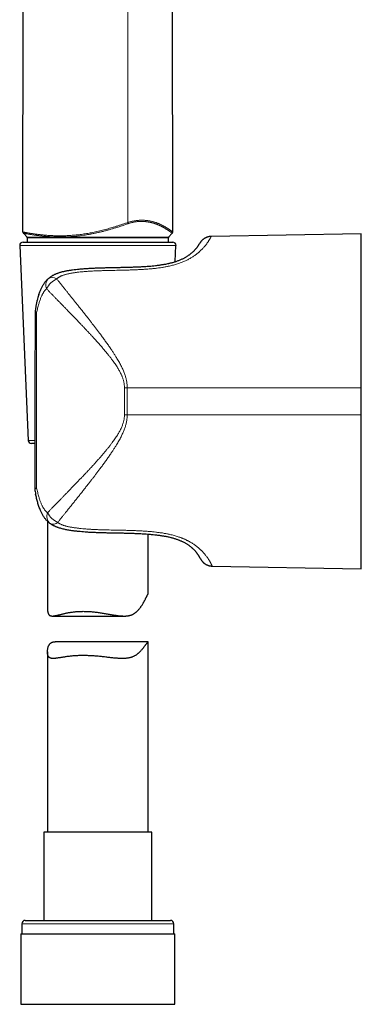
# Model space of a CAD drawing. Header units: millimetres. Extents: x 8 to 825, y 12 to 755.
# Tile 15 of 62: x 195 to 246, y 462 to 609. Entities that reach past the tile are written whole.
import ezdxf

# ---------------------------------------------------------------- set-up
doc = ezdxf.new("R2010")
doc.units = ezdxf.units.MM

msp = doc.modelspace()

# ---------------------------------------------------------------- linework, layer by layer
at = {"color": 252, "linetype": 'Continuous', "lineweight": 0}
for p, q in [((211.02, 578.59), (211.02, 711.72)), ((218.19, 575.15), (194.94, 575.15)), ((197.46, 565.18), (197.46, 539.04)), ((210.52, 553.97), (210.94, 553.97)), ((210.52, 549.96), (210.52, 553.97)), ((210.94, 553.97), (245.77, 553.97)), ((210.94, 553.97), (210.94, 549.96)), ((210.94, 549.96), (210.52, 549.96)), ((210.94, 549.96), (245.77, 549.96)), ((196.2, 546.15), (197.18, 546.15)), ((217.87, 474.17), (195.27, 474.17))]:
    msp.add_line(p, q, dxfattribs=at)
at = {"color": 7, "linetype": 'Continuous', "lineweight": 30}
for p, q in [((217.72, 577.18), (217.48, 711.72)), ((195.41, 577.18), (195.48, 618.49)), ((195.48, 577), (196.07, 576.42)), ((196.07, 576.42), (217.07, 576.42)), ((196.07, 576.32), (196.07, 576.42)), ((196.07, 576.32), (196.07, 575.67)), ((217.07, 576.32), (196.07, 576.32)), ((217.07, 576.42), (217.65, 577)), ((217.07, 576.42), (217.07, 576.32)), ((217.07, 575.67), (217.07, 576.32)), ((245.77, 576.9), (223.43, 576.51)), ((245.77, 553.97), (245.77, 576.9)), ((194.94, 575.15), (196.2, 546.15)), ((195.44, 575.67), (203.35, 575.67)), ((203.35, 575.67), (217.7, 575.67)), ((218.09, 572.76), (218.19, 575.15)), ((197.23, 565.35), (197.23, 565.28)), ((245.77, 549.96), (245.77, 553.97)), ((245.77, 527.04), (245.77, 549.96)), ((197.18, 545.67), (196.7, 545.67)), ((197.17, 538.88), (197.17, 538.87)), ((197.17, 538.88), (197.17, 538.87)), ((199.07, 534.1), (199.07, 521.16)), ((214.07, 523.42), (214.07, 532.14)), ((221.83, 528.53), (221.84, 528.53)), ((223.59, 527.42), (245.77, 527.04)), ((199.77, 519.99), (210.47, 519.99)), ((214.06, 516.16), (200.23, 516.16)), ((214.07, 487.79), (214.07, 516.15)), ((199.07, 514.65), (199.07, 487.79)), ((198.52, 487.79), (198.52, 474.67)), ((214.62, 487.79), (198.52, 487.79)), ((214.62, 474.67), (214.62, 487.79)), ((195.27, 474.17), (195.27, 472.67)), ((195.77, 474.67), (217.37, 474.67)), ((217.87, 472.67), (217.87, 474.17)), ((195.09, 472.67), (195.09, 462.17)), ((195.09, 472.67), (218.04, 472.67)), ((218.04, 462.17), (218.04, 472.67)), ((195.09, 462.17), (218.04, 462.17))]:
    msp.add_line(p, q, dxfattribs=at)
for centre, start, end in [((195.44, 575.17), 90, 182.4813), ((217.7, 575.17), 357.5187, 90), ((196.7, 546.17), 182.4813, 270), ((195.77, 474.17), 90, 180), ((217.37, 474.17), 0, 90)]:
    msp.add_arc(centre, 0.5, start, end, dxfattribs=at)
at = {"color": 252, "linetype": 'Continuous', "lineweight": 0}
for centre, radius, start, end in [((199.8, 569.18), 1.2, 56.6463, 124.5542), ((200.13, 569.3), 1.33, 139.4537, 205.9472), ((201.61, 567.45), 2.96, 112.8626, 154.7051), ((200.42, 534.84), 1.44, 157.5614, 227.1751), ((201.79, 536.7), 3.01, 205.8769, 246.63), ((199.91, 534.73), 1.06, 243.9497, 311.302)]:
    msp.add_arc(centre, radius, start, end, dxfattribs=at)
at = {"color": 7, "linetype": 'Continuous', "lineweight": 30}
for centre, start_param, end_param in [((199.17, 531.46), 1.320756, 1.516503), ((199.17, 531.56), 1.467359, 1.517207)]:
    msp.add_ellipse(centre, major_axis=(0, 136.68), ratio=0.014632, start_param=start_param, end_param=end_param, dxfattribs=at)
at = {"color": 252, "linetype": 'Continuous', "lineweight": 0}
for points, knots in [([(195.41, 577.18), (195.41, 577.18), (195.41, 577.18), (195.43, 577.17), (195.46, 577.16), (195.5, 577.15), (195.55, 577.14), (195.62, 577.13), (195.7, 577.12), (195.79, 577.1), (195.89, 577.08), (196.01, 577.06), (196.14, 577.04), (196.28, 577.02), (196.42, 576.99), (196.58, 576.97), (196.75, 576.94), (196.93, 576.92), (197.12, 576.89), (197.32, 576.86), (197.53, 576.83), (197.75, 576.81), (197.97, 576.78), (198.2, 576.75), (198.44, 576.73), (198.69, 576.71), (198.97, 576.68), (199.26, 576.66), (199.56, 576.64), (199.87, 576.63), (200.19, 576.61), (200.51, 576.61), (200.85, 576.6), (201.22, 576.6), (201.59, 576.61), (201.98, 576.63), (202.37, 576.65), (202.76, 576.68), (203.16, 576.71), (203.55, 576.75), (203.93, 576.8), (204.31, 576.85), (204.68, 576.91), (205.06, 576.97), (205.44, 577.04), (205.83, 577.11), (206.23, 577.2), (206.65, 577.29), (207.06, 577.39), (207.48, 577.5), (207.89, 577.61), (208.31, 577.72), (208.74, 577.85), (209.19, 577.98), (209.65, 578.13), (210.11, 578.28), (210.57, 578.43), (210.87, 578.54), (211.02, 578.59)], [0, 0, 0, 0, 0.015845, 0.031621, 0.047347, 0.063041, 0.078722, 0.094407, 0.110119, 0.125875, 0.141709, 0.157594, 0.173441, 0.189218, 0.204947, 0.220647, 0.236334, 0.252028, 0.267742, 0.283495, 0.299302, 0.315099, 0.330822, 0.346483, 0.3621, 0.377684, 0.395471, 0.413249, 0.431036, 0.448847, 0.466697, 0.484606, 0.502537, 0.522551, 0.542495, 0.562391, 0.582257, 0.602112, 0.621975, 0.641869, 0.660147, 0.678457, 0.696781, 0.715057, 0.733282, 0.751469, 0.771279, 0.791072, 0.810862, 0.830662, 0.850483, 0.870338, 0.890241, 0.912185, 0.934143, 0.956087, 0.978034, 1, 1, 1, 1]), ([(211.08, 578.41), (210.92, 578.35), (210.58, 578.24), (210.09, 578.07), (209.6, 577.92), (209.12, 577.77), (208.64, 577.62), (208.16, 577.49), (207.69, 577.36), (207.23, 577.24), (206.78, 577.13), (206.32, 577.03), (205.86, 576.93), (205.38, 576.84), (204.9, 576.76), (204.42, 576.68), (203.95, 576.62), (203.48, 576.56), (203.02, 576.52), (202.57, 576.48), (202.14, 576.46), (201.72, 576.44), (201.3, 576.43), (200.95, 576.43), (200.67, 576.43), (200.47, 576.43), (200.27, 576.44), (200.07, 576.44), (199.87, 576.45), (199.69, 576.46), (199.53, 576.47), (199.39, 576.48), (199.25, 576.49), (199.11, 576.5), (198.98, 576.51), (198.86, 576.52), (198.74, 576.53), (198.62, 576.54), (198.5, 576.55), (198.37, 576.56), (198.25, 576.58), (198.13, 576.59), (198, 576.6), (197.86, 576.62), (197.69, 576.64), (197.51, 576.67), (197.33, 576.69), (197.15, 576.71), (196.97, 576.74), (196.79, 576.77), (196.6, 576.8), (196.42, 576.83), (196.25, 576.86), (196.1, 576.88), (195.97, 576.9), (195.86, 576.92), (195.77, 576.94), (195.69, 576.95), (195.63, 576.97), (195.58, 576.98), (195.54, 576.99), (195.5, 576.99), (195.49, 577), (195.48, 577), (195.48, 577)], [0, 0, 0, 0, 0.024548, 0.048509, 0.071905, 0.094757, 0.11779, 0.14167, 0.163871, 0.185788, 0.207441, 0.229387, 0.251656, 0.275129, 0.298485, 0.32179, 0.345201, 0.368675, 0.392246, 0.414591, 0.43624, 0.458167, 0.480416, 0.503013, 0.51499, 0.525892, 0.537026, 0.548395, 0.560003, 0.571851, 0.579969, 0.588198, 0.59654, 0.604995, 0.613387, 0.620719, 0.628273, 0.636034, 0.644019, 0.652229, 0.660665, 0.66756, 0.676975, 0.687192, 0.698212, 0.71373, 0.727593, 0.741488, 0.755414, 0.773175, 0.791081, 0.809326, 0.828202, 0.846735, 0.864898, 0.882687, 0.897941, 0.912769, 0.927417, 0.942525, 0.958093, 0.974123, 0.990612, 1, 1, 1, 1]), ([(211.02, 578.59), (211.09, 578.61), (211.21, 578.65), (211.4, 578.7), (211.59, 578.75), (211.78, 578.79), (211.96, 578.83), (212.15, 578.86), (212.34, 578.88), (212.52, 578.9), (212.7, 578.92), (212.88, 578.93), (213.06, 578.93), (213.25, 578.93), (213.43, 578.92), (213.6, 578.91), (213.79, 578.89), (213.99, 578.87), (214.19, 578.84), (214.39, 578.8), (214.59, 578.75), (214.79, 578.71), (214.98, 578.65), (215.15, 578.6), (215.32, 578.54), (215.48, 578.48), (215.64, 578.42), (215.8, 578.35), (215.95, 578.28), (216.09, 578.21), (216.23, 578.14), (216.37, 578.06), (216.51, 577.98), (216.66, 577.89), (216.79, 577.81), (216.92, 577.73), (217.03, 577.66), (217.13, 577.59), (217.23, 577.52), (217.31, 577.46), (217.39, 577.4), (217.46, 577.35), (217.52, 577.3), (217.57, 577.26), (217.62, 577.23), (217.66, 577.21), (217.68, 577.19), (217.7, 577.18), (217.72, 577.17), (217.72, 577.17), (217.72, 577.18)], [0, 0, 0, 0, 0.013098, 0.026135, 0.03914, 0.052142, 0.065169, 0.078252, 0.091336, 0.104339, 0.11729, 0.130219, 0.144715, 0.159218, 0.173663, 0.187992, 0.202238, 0.220812, 0.239346, 0.257886, 0.278168, 0.298412, 0.31853, 0.338549, 0.358497, 0.378399, 0.398275, 0.420127, 0.441984, 0.463868, 0.485766, 0.507622, 0.535331, 0.562942, 0.590478, 0.617958, 0.6454, 0.672334, 0.699266, 0.726214, 0.753194, 0.780718, 0.808318, 0.835999, 0.863697, 0.891353, 0.918493, 0.945634, 0.972796, 1, 1, 1, 1]), ([(211.02, 578.59), (211.03, 578.57), (211.04, 578.54), (211.06, 578.49), (211.07, 578.45), (211.08, 578.42), (211.08, 578.41)], [0, 0, 0, 0, 0.256021, 0.5, 0.743979, 1, 1, 1, 1]), ([(217.64, 577), (217.64, 577), (217.64, 576.99), (217.63, 577), (217.61, 577.01), (217.58, 577.03), (217.54, 577.06), (217.49, 577.09), (217.45, 577.13), (217.41, 577.15), (217.39, 577.17), (217.37, 577.18), (217.35, 577.19), (217.33, 577.21), (217.29, 577.24), (217.24, 577.28), (217.16, 577.33), (217.08, 577.39), (217.01, 577.43), (216.95, 577.48), (216.89, 577.52), (216.82, 577.56), (216.74, 577.61), (216.65, 577.67), (216.53, 577.74), (216.44, 577.79), (216.38, 577.83), (216.36, 577.84), (216.34, 577.85), (216.33, 577.86), (216.31, 577.87), (216.29, 577.88), (216.26, 577.89), (216.22, 577.92), (216.16, 577.95), (216.09, 577.98), (216.03, 578.01), (215.98, 578.04), (215.94, 578.06), (215.89, 578.08), (215.84, 578.11), (215.79, 578.13), (215.73, 578.16), (215.66, 578.19), (215.58, 578.22), (215.52, 578.25), (215.46, 578.28), (215.39, 578.31), (215.29, 578.34), (215.18, 578.38), (215.05, 578.43), (214.92, 578.47), (214.81, 578.5), (214.72, 578.53), (214.65, 578.54), (214.58, 578.56), (214.52, 578.58), (214.45, 578.59), (214.38, 578.61), (214.3, 578.62), (214.21, 578.64), (214.09, 578.66), (213.98, 578.68), (213.87, 578.7), (213.76, 578.71), (213.65, 578.72), (213.54, 578.73), (213.42, 578.74), (213.3, 578.75), (213.19, 578.75), (213.07, 578.75), (212.96, 578.75), (212.81, 578.75), (212.63, 578.74), (212.41, 578.72), (212.19, 578.69), (211.98, 578.65), (211.75, 578.61), (211.53, 578.55), (211.31, 578.49), (211.16, 578.44), (211.08, 578.41)], [0, 0, 0, 0, 0.017182, 0.045544, 0.073932, 0.102381, 0.130499, 0.161291, 0.192441, 0.200665, 0.208916, 0.217196, 0.225507, 0.233848, 0.24222, 0.267086, 0.292648, 0.31893, 0.334764, 0.350861, 0.367226, 0.381542, 0.401067, 0.421197, 0.441942, 0.470286, 0.473537, 0.476802, 0.480081, 0.483374, 0.486682, 0.490003, 0.493339, 0.502182, 0.511986, 0.522757, 0.534502, 0.541047, 0.547862, 0.55495, 0.562858, 0.570568, 0.577825, 0.589648, 0.600004, 0.608884, 0.616278, 0.624968, 0.636206, 0.652262, 0.667347, 0.681453, 0.697727, 0.704975, 0.712111, 0.719133, 0.726041, 0.732835, 0.739515, 0.746081, 0.756912, 0.767472, 0.77776, 0.787775, 0.797518, 0.806989, 0.817468, 0.827239, 0.836799, 0.846149, 0.855294, 0.864236, 0.872978, 0.889208, 0.905205, 0.921001, 0.936632, 0.952368, 0.968144, 0.984006, 1, 1, 1, 1]), ([(223.43, 576.51), (223.43, 576.51), (223.43, 576.51), (223.43, 576.5), (223.42, 576.49), (223.42, 576.47), (223.4, 576.45), (223.39, 576.43), (223.38, 576.41), (223.36, 576.37), (223.34, 576.33), (223.31, 576.27), (223.28, 576.22), (223.25, 576.16), (223.21, 576.11), (223.17, 576.04), (223.12, 575.95), (223.06, 575.86), (223.01, 575.77), (222.95, 575.69), (222.89, 575.59), (222.81, 575.49), (222.72, 575.37), (222.62, 575.23), (222.51, 575.09), (222.39, 574.95), (222.26, 574.81), (222.14, 574.67), (222.02, 574.56), (221.91, 574.45), (221.81, 574.35), (221.71, 574.26), (221.62, 574.18), (221.52, 574.1), (221.41, 574), (221.26, 573.89), (221.09, 573.76), (220.91, 573.63), (220.71, 573.5), (220.51, 573.37), (220.29, 573.24), (220.1, 573.13), (219.95, 573.05), (219.79, 572.97), (219.59, 572.88), (219.35, 572.77), (219.09, 572.66), (218.83, 572.56), (218.56, 572.47), (218.28, 572.38), (217.99, 572.29), (217.69, 572.21), (217.38, 572.14), (217.08, 572.07), (216.81, 572.02), (216.57, 571.97), (216.32, 571.93), (216.05, 571.88), (215.74, 571.84), (215.44, 571.8), (215.15, 571.76), (214.9, 571.74), (214.64, 571.71), (214.35, 571.68), (214.02, 571.65), (213.58, 571.62), (213.06, 571.59), (212.45, 571.56), (211.84, 571.53), (211.24, 571.51), (210.63, 571.5), (209.81, 571.48), (209, 571.46), (208.19, 571.45), (207.58, 571.43), (206.97, 571.41), (206.43, 571.39), (205.96, 571.37), (205.55, 571.35), (205.18, 571.33), (204.84, 571.3), (204.53, 571.28), (204.23, 571.25), (203.89, 571.22), (203.57, 571.18), (203.29, 571.14), (203.08, 571.11), (202.86, 571.08), (202.65, 571.04), (202.44, 571), (202.26, 570.97), (202.09, 570.93), (201.95, 570.9), (201.81, 570.86), (201.67, 570.82), (201.53, 570.78), (201.39, 570.73), (201.26, 570.68), (201.13, 570.63), (201.02, 570.58), (200.91, 570.52), (200.81, 570.46), (200.71, 570.4), (200.62, 570.33), (200.53, 570.26), (200.48, 570.21), (200.46, 570.18)], [0, 0, 0, 0, 0.002895, 0.014832, 0.02679, 0.038747, 0.046875, 0.055002, 0.063136, 0.07127, 0.084034, 0.096805, 0.106408, 0.116011, 0.125626, 0.135241, 0.148021, 0.160808, 0.170611, 0.180413, 0.190232, 0.200051, 0.213351, 0.226663, 0.238523, 0.250394, 0.262364, 0.274333, 0.282352, 0.290373, 0.298392, 0.304467, 0.310543, 0.31663, 0.322716, 0.332164, 0.341624, 0.351192, 0.360759, 0.37039, 0.380021, 0.389778, 0.394667, 0.399557, 0.408702, 0.417866, 0.427171, 0.436476, 0.445856, 0.455237, 0.464751, 0.474281, 0.48427, 0.494273, 0.501817, 0.509361, 0.51692, 0.52448, 0.534482, 0.544491, 0.552221, 0.559952, 0.56769, 0.575428, 0.585963, 0.596502, 0.6145, 0.632506, 0.650512, 0.668519, 0.686533, 0.704547, 0.740543, 0.758541, 0.776539, 0.794569, 0.812599, 0.824631, 0.836662, 0.848693, 0.857748, 0.866803, 0.875866, 0.88493, 0.89771, 0.904107, 0.910503, 0.916923, 0.923342, 0.929773, 0.936204, 0.940641, 0.945077, 0.949525, 0.953973, 0.958475, 0.962976, 0.967507, 0.972038, 0.975976, 0.979915, 0.983852, 0.987908, 0.991969, 0.996026, 1, 1, 1, 1]), ([(200.46, 570.18), (200.54, 570.07), (200.72, 569.85), (200.99, 569.52), (201.26, 569.18), (201.53, 568.83), (201.81, 568.48), (202.1, 568.12), (202.39, 567.76), (202.69, 567.39), (202.99, 567.02), (203.3, 566.63), (203.62, 566.22), (203.97, 565.79), (204.31, 565.35), (204.66, 564.91), (204.99, 564.49), (205.3, 564.09), (205.6, 563.71), (205.89, 563.33), (206.18, 562.95), (206.48, 562.57), (206.79, 562.15), (207.13, 561.69), (207.5, 561.19), (207.86, 560.69), (208.22, 560.18), (208.54, 559.71), (208.83, 559.28), (209.08, 558.89), (209.3, 558.53), (209.5, 558.2), (209.68, 557.9), (209.85, 557.59), (210, 557.3), (210.14, 557.02), (210.26, 556.76), (210.38, 556.49), (210.48, 556.22), (210.58, 555.96), (210.66, 555.71), (210.73, 555.48), (210.79, 555.23), (210.84, 554.99), (210.88, 554.74), (210.91, 554.48), (210.93, 554.23), (210.94, 554.06), (210.94, 553.97)], [0, 0, 0, 0, 0.025863, 0.051735, 0.07761, 0.103482, 0.129347, 0.155478, 0.181616, 0.207757, 0.233896, 0.260028, 0.289138, 0.318257, 0.34738, 0.376499, 0.405611, 0.43002, 0.45443, 0.47884, 0.502949, 0.527059, 0.551168, 0.581398, 0.611638, 0.641881, 0.672118, 0.702346, 0.724618, 0.746891, 0.769161, 0.78591, 0.802658, 0.819336, 0.836014, 0.849744, 0.863484, 0.877224, 0.890958, 0.904683, 0.916426, 0.928177, 0.939926, 0.951666, 0.963743, 0.975835, 0.987925, 1, 1, 1, 1]), ([(198.93, 568.72), (198.91, 568.7), (198.86, 568.66), (198.8, 568.59), (198.74, 568.53), (198.66, 568.44), (198.58, 568.33), (198.5, 568.21), (198.42, 568.07), (198.34, 567.93), (198.26, 567.78), (198.18, 567.61), (198.1, 567.41), (198.01, 567.18), (197.93, 566.94), (197.85, 566.7), (197.77, 566.44), (197.69, 566.15), (197.61, 565.83), (197.53, 565.51), (197.49, 565.29), (197.46, 565.18)], [0, 0, 0, 0, 0.02729, 0.05458, 0.082042, 0.109504, 0.152842, 0.196214, 0.239565, 0.283736, 0.327928, 0.372106, 0.434157, 0.496262, 0.558409, 0.620558, 0.682646, 0.761962, 0.841309, 0.920667, 1, 1, 1, 1]), ([(210.52, 553.97), (210.52, 554.04), (210.52, 554.17), (210.5, 554.38), (210.48, 554.58), (210.44, 554.79), (210.39, 554.99), (210.34, 555.19), (210.27, 555.4), (210.2, 555.59), (210.12, 555.8), (210.02, 556.02), (209.9, 556.26), (209.78, 556.5), (209.64, 556.73), (209.5, 556.98), (209.33, 557.24), (209.14, 557.52), (208.95, 557.79), (208.73, 558.09), (208.48, 558.43), (208.19, 558.8), (207.88, 559.19), (207.52, 559.61), (207.14, 560.06), (206.75, 560.5), (206.36, 560.94), (205.99, 561.35), (205.64, 561.73), (205.32, 562.08), (204.99, 562.43), (204.67, 562.78), (204.35, 563.12), (204, 563.48), (203.63, 563.87), (203.23, 564.29), (202.84, 564.7), (202.44, 565.1), (202.08, 565.48), (201.73, 565.84), (201.4, 566.17), (201.08, 566.51), (200.76, 566.83), (200.44, 567.16), (200.13, 567.48), (199.82, 567.8), (199.52, 568.11), (199.22, 568.42), (199.03, 568.62), (198.93, 568.72)], [0, 0, 0, 0, 0.009848, 0.019709, 0.029571, 0.03942, 0.049653, 0.059896, 0.070142, 0.080379, 0.089579, 0.102564, 0.11556, 0.128562, 0.141566, 0.154558, 0.171015, 0.187473, 0.203397, 0.21932, 0.242262, 0.265207, 0.28815, 0.317571, 0.347001, 0.376436, 0.40587, 0.435293, 0.459967, 0.484642, 0.509316, 0.533671, 0.558027, 0.582382, 0.612947, 0.643521, 0.674098, 0.704671, 0.735235, 0.761576, 0.787925, 0.814275, 0.840623, 0.866963, 0.893565, 0.920176, 0.946789, 0.973399, 1, 1, 1, 1]), ([(199.09, 535.38), (199.18, 535.48), (199.37, 535.67), (199.65, 535.96), (199.93, 536.25), (200.22, 536.55), (200.52, 536.85), (200.82, 537.16), (201.12, 537.47), (201.43, 537.79), (201.74, 538.11), (202.08, 538.45), (202.43, 538.82), (202.81, 539.21), (203.19, 539.6), (203.57, 540), (203.93, 540.38), (204.28, 540.74), (204.6, 541.08), (204.93, 541.43), (205.25, 541.78), (205.57, 542.13), (205.9, 542.48), (206.24, 542.85), (206.57, 543.23), (206.91, 543.61), (207.24, 543.99), (207.57, 544.38), (207.89, 544.76), (208.18, 545.12), (208.45, 545.47), (208.7, 545.79), (208.92, 546.09), (209.11, 546.37), (209.3, 546.65), (209.47, 546.91), (209.62, 547.17), (209.76, 547.41), (209.89, 547.65), (210.02, 547.91), (210.12, 548.15), (210.22, 548.39), (210.3, 548.63), (210.37, 548.86), (210.42, 549.06), (210.46, 549.26), (210.49, 549.45), (210.51, 549.63), (210.52, 549.8), (210.52, 549.91), (210.52, 549.96)], [0, 0, 0, 0, 0.025253, 0.050514, 0.075777, 0.101038, 0.126292, 0.151777, 0.177269, 0.202763, 0.228255, 0.253741, 0.283607, 0.313481, 0.343359, 0.373234, 0.403101, 0.428142, 0.453186, 0.478228, 0.502963, 0.5277, 0.552435, 0.578278, 0.60413, 0.629986, 0.65584, 0.681689, 0.70753, 0.729688, 0.751848, 0.774005, 0.790671, 0.807336, 0.82393, 0.840525, 0.854231, 0.86795, 0.881669, 0.895379, 0.909078, 0.921445, 0.933817, 0.946182, 0.955688, 0.965205, 0.974719, 0.984223, 0.992112, 1, 1, 1, 1]), ([(210.94, 549.96), (210.94, 549.88), (210.93, 549.71), (210.92, 549.47), (210.89, 549.22), (210.85, 548.97), (210.8, 548.72), (210.73, 548.47), (210.66, 548.23), (210.58, 547.98), (210.49, 547.72), (210.38, 547.46), (210.27, 547.2), (210.15, 546.95), (210.02, 546.67), (209.87, 546.38), (209.7, 546.08), (209.53, 545.78), (209.33, 545.44), (209.1, 545.07), (208.84, 544.67), (208.55, 544.23), (208.23, 543.77), (207.89, 543.28), (207.54, 542.8), (207.19, 542.32), (206.85, 541.87), (206.54, 541.45), (206.24, 541.06), (205.95, 540.68), (205.66, 540.3), (205.36, 539.92), (205.05, 539.52), (204.71, 539.09), (204.35, 538.63), (203.99, 538.18), (203.64, 537.73), (203.28, 537.29), (202.93, 536.85), (202.59, 536.42), (202.24, 535.99), (201.93, 535.59), (201.64, 535.23), (201.37, 534.9), (201.11, 534.57), (200.85, 534.25), (200.69, 534.04), (200.6, 533.94)], [0, 0, 0, 0, 0.01189, 0.023794, 0.035698, 0.04759, 0.059866, 0.072152, 0.08444, 0.096719, 0.110189, 0.123668, 0.137152, 0.150636, 0.164111, 0.181136, 0.198162, 0.214752, 0.231343, 0.254904, 0.278468, 0.302031, 0.331569, 0.361116, 0.390667, 0.420217, 0.449757, 0.474526, 0.499297, 0.524066, 0.548522, 0.57298, 0.597436, 0.628114, 0.6588, 0.68949, 0.720176, 0.750852, 0.781857, 0.81287, 0.843882, 0.874886, 0.899905, 0.92493, 0.949958, 0.974982, 1, 1, 1, 1]), ([(197.46, 539.04), (197.49, 538.93), (197.54, 538.71), (197.61, 538.38), (197.7, 538.06), (197.77, 537.77), (197.85, 537.52), (197.92, 537.31), (197.99, 537.1), (198.07, 536.9), (198.15, 536.7), (198.23, 536.51), (198.31, 536.35), (198.38, 536.22), (198.45, 536.1), (198.52, 535.99), (198.59, 535.88), (198.67, 535.77), (198.76, 535.67), (198.84, 535.58), (198.93, 535.5), (199.01, 535.44), (199.06, 535.4), (199.09, 535.38)], [0, 0, 0, 0, 0.075998, 0.151995, 0.228202, 0.304405, 0.355885, 0.407373, 0.458848, 0.510762, 0.56269, 0.614595, 0.660212, 0.694884, 0.729554, 0.764422, 0.799288, 0.834974, 0.870658, 0.906745, 0.942831, 0.97139, 1, 1, 1, 1]), ([(200.6, 533.94), (200.63, 533.92), (200.68, 533.87), (200.76, 533.82), (200.87, 533.75), (200.99, 533.69), (201.15, 533.62), (201.31, 533.55), (201.47, 533.49), (201.64, 533.44), (201.82, 533.39), (202.01, 533.34), (202.22, 533.29), (202.46, 533.24), (202.69, 533.2), (202.93, 533.16), (203.16, 533.13), (203.39, 533.1), (203.62, 533.07), (203.92, 533.03), (204.31, 532.99), (204.72, 532.96), (205.07, 532.93), (205.45, 532.91), (205.93, 532.88), (206.51, 532.85), (207.09, 532.83), (207.67, 532.82), (208.44, 532.8), (209.41, 532.78), (210.37, 532.76), (211.15, 532.74), (211.73, 532.72), (212.31, 532.7), (212.89, 532.67), (213.47, 532.64), (213.97, 532.6), (214.38, 532.57), (214.76, 532.53), (215.11, 532.49), (215.44, 532.45), (215.71, 532.42), (216, 532.38), (216.3, 532.33), (216.57, 532.28), (216.81, 532.24), (217.05, 532.19), (217.32, 532.13), (217.61, 532.06), (217.92, 531.98), (218.21, 531.89), (218.5, 531.8), (218.78, 531.71), (219.02, 531.62), (219.23, 531.53), (219.41, 531.46), (219.57, 531.39), (219.71, 531.32), (219.83, 531.26), (219.96, 531.2), (220.12, 531.11), (220.31, 531), (220.53, 530.87), (220.74, 530.73), (220.95, 530.6), (221.14, 530.46), (221.33, 530.31), (221.5, 530.17), (221.64, 530.05), (221.76, 529.95), (221.85, 529.86), (221.94, 529.78), (222.03, 529.68), (222.13, 529.58), (222.24, 529.47), (222.35, 529.34), (222.47, 529.2), (222.6, 529.05), (222.71, 528.9), (222.82, 528.75), (222.92, 528.61), (223.01, 528.48), (223.08, 528.37), (223.14, 528.28), (223.19, 528.19), (223.24, 528.09), (223.3, 528), (223.35, 527.91), (223.39, 527.83), (223.42, 527.77), (223.45, 527.71), (223.48, 527.65), (223.51, 527.59), (223.54, 527.54), (223.56, 527.49), (223.57, 527.46), (223.58, 527.44), (223.59, 527.43), (223.59, 527.42), (223.59, 527.42), (223.59, 527.42)], [0, 0, 0, 0, 0.003422, 0.006846, 0.010269, 0.015531, 0.020793, 0.026272, 0.031759, 0.037253, 0.042748, 0.048233, 0.055322, 0.062415, 0.069509, 0.076601, 0.083433, 0.090265, 0.097105, 0.103946, 0.117664, 0.131392, 0.139863, 0.148333, 0.165283, 0.182233, 0.199184, 0.216143, 0.233102, 0.266984, 0.300866, 0.317862, 0.334858, 0.351862, 0.368865, 0.385939, 0.40302, 0.412644, 0.422269, 0.436729, 0.443965, 0.451202, 0.460835, 0.470475, 0.477837, 0.485198, 0.492575, 0.499952, 0.509923, 0.519908, 0.529205, 0.538517, 0.54796, 0.557403, 0.563752, 0.570101, 0.57645, 0.581287, 0.586124, 0.590972, 0.595819, 0.605389, 0.614977, 0.624697, 0.634416, 0.644203, 0.653989, 0.663897, 0.673818, 0.679839, 0.685859, 0.69189, 0.697921, 0.706049, 0.714179, 0.722308, 0.734564, 0.74682, 0.759189, 0.77157, 0.784796, 0.798035, 0.808004, 0.817973, 0.827958, 0.837944, 0.851188, 0.86444, 0.874645, 0.884849, 0.895067, 0.905285, 0.919167, 0.933056, 0.948721, 0.964397, 0.976196, 0.987994, 0.999811, 1, 1, 1, 1])]:
    msp.add_open_spline(points, degree=3, knots=knots, dxfattribs=at)
at = {"color": 7, "linetype": 'Continuous', "lineweight": 30}
for points, knots in [([(195.41, 577.18), (195.41, 577.17), (195.41, 577.15), (195.41, 577.12), (195.43, 577.08), (195.44, 577.06), (195.46, 577.03), (195.47, 577.01), (195.48, 577)], [0, 0, 0, 0, 0.149204, 0.298673, 0.456351, 0.627355, 0.809728, 1, 1, 1, 1]), ([(217.65, 577), (217.66, 577.01), (217.68, 577.03), (217.7, 577.08), (217.72, 577.13), (217.72, 577.16), (217.72, 577.18)], [0, 0, 0, 0, 0.234732, 0.471018, 0.724035, 1, 1, 1, 1]), ([(223.43, 576.51), (223.43, 576.51), (223.4, 576.51), (223.35, 576.5), (223.27, 576.5), (223.19, 576.49), (223.11, 576.48), (223.04, 576.46), (222.96, 576.44), (222.89, 576.42), (222.82, 576.4), (222.74, 576.37), (222.67, 576.34), (222.61, 576.31), (222.54, 576.28), (222.47, 576.24), (222.41, 576.21), (222.35, 576.17), (222.29, 576.13), (222.24, 576.08), (222.18, 576.04), (222.13, 575.99), (222.08, 575.95), (222.03, 575.9), (221.99, 575.85), (221.95, 575.81), (221.91, 575.76), (221.88, 575.72), (221.84, 575.67), (221.82, 575.63), (221.79, 575.6), (221.77, 575.56), (221.76, 575.54), (221.75, 575.53), (221.74, 575.52), (221.74, 575.51), (221.74, 575.51), (221.73, 575.5), (221.73, 575.5), (221.73, 575.5), (221.73, 575.5), (221.73, 575.5), (221.73, 575.5), (221.73, 575.5), (221.73, 575.49), (221.72, 575.48), (221.72, 575.47), (221.71, 575.47), (221.71, 575.47)], [0, 0, 0, 0, 0.0026753, 0.0278355, 0.0528916, 0.0778399, 0.102676, 0.1273952, 0.1519917, 0.1764593, 0.2007907, 0.2249776, 0.2490105, 0.2728785, 0.296569, 0.3200676, 0.3433573, 0.3664186, 0.3892282, 0.4117589, 0.433978, 0.4558466, 0.4773173, 0.4983323, 0.5188203, 0.5386924, 0.5578365, 0.5761095, 0.593327, 0.6092466, 0.6235342, 0.635633, 0.6443788, 0.6494923, 0.6526488, 0.6548919, 0.6568611, 0.6589032, 0.6616469, 0.6655306, 0.6715602, 0.6815328, 0.6993652, 0.7358359, 0.8121851, 0.8953181, 0.9748457, 1, 1, 1, 1]), ([(199.11, 570.17), (199.14, 570.19), (199.2, 570.25), (199.3, 570.33), (199.41, 570.42), (199.54, 570.52), (199.68, 570.61), (199.82, 570.69), (199.96, 570.77), (200.11, 570.85), (200.26, 570.92), (200.42, 570.98), (200.59, 571.05), (200.77, 571.11), (200.95, 571.17), (201.14, 571.22), (201.32, 571.27), (201.51, 571.31), (201.7, 571.35), (201.9, 571.4), (202.12, 571.44), (202.35, 571.48), (202.58, 571.51), (202.9, 571.56), (203.29, 571.61), (203.71, 571.65), (204.07, 571.69), (204.37, 571.71), (204.68, 571.73), (205.08, 571.76), (205.59, 571.79), (206.2, 571.82), (206.82, 571.84), (207.43, 571.86), (208.04, 571.87), (208.86, 571.89), (209.67, 571.91), (210.49, 571.92), (211.1, 571.94), (211.72, 571.96), (212.33, 571.98), (212.85, 572), (213.26, 572.03), (213.57, 572.05), (213.88, 572.07), (214.25, 572.09), (214.66, 572.13), (215.07, 572.17), (215.43, 572.22), (215.71, 572.25), (215.97, 572.29), (216.2, 572.33), (216.43, 572.36), (216.69, 572.41), (216.92, 572.46), (217.12, 572.5), (217.3, 572.54), (217.51, 572.59), (217.74, 572.65), (217.97, 572.72), (218.2, 572.79), (218.41, 572.87), (218.63, 572.95), (218.83, 573.03), (219.03, 573.12), (219.21, 573.2), (219.39, 573.29), (219.56, 573.38), (219.71, 573.47), (219.86, 573.56), (220.01, 573.66), (220.14, 573.75), (220.25, 573.83), (220.34, 573.9), (220.43, 573.97), (220.54, 574.06), (220.66, 574.17), (220.78, 574.27), (220.88, 574.37), (220.97, 574.47), (221.06, 574.56), (221.13, 574.64), (221.19, 574.71), (221.25, 574.78), (221.3, 574.84), (221.35, 574.91), (221.4, 574.98), (221.45, 575.05), (221.5, 575.12), (221.54, 575.18), (221.57, 575.23), (221.6, 575.28), (221.63, 575.32), (221.65, 575.36), (221.67, 575.39), (221.69, 575.43), (221.7, 575.45), (221.71, 575.46), (221.72, 575.48), (221.72, 575.48), (221.72, 575.48), (221.72, 575.48)], [0, 0, 0, 0, 0.003724, 0.007452, 0.012584, 0.017716, 0.022885, 0.028055, 0.033321, 0.038587, 0.043879, 0.049171, 0.055105, 0.061038, 0.066993, 0.072948, 0.078953, 0.084958, 0.090975, 0.096992, 0.104288, 0.111585, 0.118891, 0.126196, 0.140851, 0.155516, 0.164872, 0.174228, 0.183591, 0.192953, 0.21173, 0.230507, 0.249302, 0.268097, 0.286814, 0.305532, 0.342742, 0.361596, 0.38045, 0.399308, 0.418167, 0.437183, 0.446694, 0.456206, 0.46577, 0.475335, 0.489701, 0.504076, 0.51365, 0.523228, 0.530533, 0.537838, 0.545159, 0.55248, 0.562371, 0.567325, 0.57228, 0.580175, 0.588083, 0.596118, 0.604154, 0.612273, 0.620391, 0.628669, 0.63697, 0.645038, 0.653125, 0.661341, 0.669558, 0.677839, 0.686119, 0.694517, 0.702926, 0.708189, 0.713451, 0.723995, 0.73465, 0.745306, 0.756011, 0.766717, 0.777509, 0.78831, 0.797221, 0.806131, 0.815054, 0.823977, 0.835967, 0.847959, 0.85995, 0.871983, 0.884017, 0.896049, 0.905132, 0.914215, 0.932391, 0.943397, 0.954403, 0.965418, 0.976433, 0.991218, 1, 1, 1, 1]), ([(197.79, 567.88), (197.82, 567.96), (197.88, 568.13), (197.97, 568.37), (198.06, 568.59), (198.16, 568.81), (198.27, 569.02), (198.38, 569.23), (198.51, 569.43), (198.63, 569.61), (198.75, 569.77), (198.87, 569.91), (198.99, 570.04), (199.07, 570.13), (199.11, 570.17)], [0, 0, 0, 0, 0.098135, 0.196343, 0.28522, 0.374114, 0.462981, 0.552902, 0.642856, 0.732755, 0.799333, 0.865909, 0.932955, 1, 1, 1, 1]), ([(197.79, 567.88), (197.79, 567.88), (197.75, 567.77), (197.68, 567.56), (197.6, 567.27), (197.54, 567.01), (197.48, 566.78), (197.43, 566.54), (197.37, 566.22), (197.3, 565.83), (197.26, 565.51), (197.23, 565.35)], [0, 0, 0, 0, 0.005188, 0.131174, 0.257311, 0.349899, 0.442488, 0.535202, 0.627917, 0.813897, 1, 1, 1, 1]), ([(197.23, 565.28), (197.24, 565.28), (197.25, 565.27), (197.28, 565.25), (197.32, 565.24), (197.36, 565.22), (197.4, 565.2), (197.44, 565.19), (197.46, 565.18), (197.46, 565.18)], [0, 0, 0, 0, 0.151369, 0.303048, 0.470107, 0.637166, 0.805903, 0.974641, 1, 1, 1, 1]), ([(197.46, 539.04), (197.46, 539.04), (197.44, 539.03), (197.39, 539.02), (197.34, 539), (197.29, 538.97), (197.25, 538.95), (197.22, 538.93), (197.19, 538.91), (197.18, 538.9), (197.17, 538.88), (197.17, 538.88)], [0, 0, 0, 0, 0.015395, 0.144989, 0.275109, 0.406853, 0.539152, 0.653437, 0.768086, 0.883853, 1, 1, 1, 1]), ([(197.17, 538.87), (197.19, 538.75), (197.23, 538.51), (197.28, 538.27), (197.31, 538.14), (197.31, 538.14)], [0, 0, 0, 0, 0.490391, 0.980985, 1, 1, 1, 1]), ([(199.44, 533.78), (199.39, 533.82), (199.28, 533.9), (199.13, 534.04), (198.97, 534.19), (198.83, 534.36), (198.69, 534.53), (198.56, 534.71), (198.44, 534.9), (198.33, 535.09), (198.22, 535.3), (198.12, 535.51), (198.01, 535.74), (197.91, 536.01), (197.8, 536.3), (197.7, 536.6), (197.61, 536.9), (197.53, 537.2), (197.45, 537.51), (197.38, 537.82), (197.33, 538.03), (197.31, 538.14)], [0, 0, 0, 0, 0.0413591, 0.0828382, 0.1272939, 0.1717515, 0.2166924, 0.261636, 0.3077706, 0.353908, 0.4003185, 0.4467309, 0.4971654, 0.5595436, 0.6219243, 0.6845438, 0.7471649, 0.810315, 0.8734661, 0.9367327, 1, 1, 1, 1]), ([(221.83, 528.54), (221.83, 528.54), (221.83, 528.55), (221.82, 528.56), (221.81, 528.58), (221.8, 528.6), (221.78, 528.63), (221.77, 528.66), (221.75, 528.69), (221.73, 528.72), (221.71, 528.77), (221.67, 528.83), (221.63, 528.89), (221.59, 528.96), (221.54, 529.04), (221.49, 529.11), (221.44, 529.18), (221.39, 529.25), (221.34, 529.32), (221.28, 529.4), (221.21, 529.49), (221.13, 529.58), (221.04, 529.68), (220.94, 529.79), (220.84, 529.9), (220.74, 529.99), (220.65, 530.07), (220.59, 530.12), (220.52, 530.18), (220.43, 530.26), (220.33, 530.34), (220.2, 530.43), (220.06, 530.53), (219.92, 530.62), (219.76, 530.72), (219.6, 530.82), (219.42, 530.92), (219.24, 531.01), (219.07, 531.09), (218.91, 531.16), (218.74, 531.23), (218.56, 531.3), (218.37, 531.37), (218.18, 531.44), (217.98, 531.5), (217.79, 531.56), (217.62, 531.6), (217.43, 531.65), (217.2, 531.71), (216.94, 531.76), (216.71, 531.81), (216.49, 531.85), (216.27, 531.89), (216.03, 531.92), (215.77, 531.96), (215.5, 532), (215.25, 532.03), (214.95, 532.06), (214.61, 532.1), (214.25, 532.13), (213.92, 532.15), (213.55, 532.18), (213.17, 532.2), (212.78, 532.22), (212.33, 532.24), (211.82, 532.26), (211.24, 532.28), (210.66, 532.3), (209.76, 532.32), (208.86, 532.33), (207.96, 532.35), (207.38, 532.37), (206.8, 532.38), (206.28, 532.4), (205.83, 532.42), (205.44, 532.44), (205.06, 532.46), (204.63, 532.49), (204.17, 532.53), (203.67, 532.58), (203.25, 532.62), (202.92, 532.66), (202.66, 532.7), (202.39, 532.74), (202.11, 532.79), (201.82, 532.84), (201.54, 532.9), (201.26, 532.97), (200.99, 533.05), (200.76, 533.12), (200.58, 533.18), (200.44, 533.23), (200.31, 533.29), (200.18, 533.35), (200.05, 533.41), (199.93, 533.47), (199.8, 533.54), (199.68, 533.62), (199.56, 533.7), (199.48, 533.75), (199.44, 533.78)], [0, 0, 0, 0, 0.0034374, 0.0152015, 0.0269763, 0.038751, 0.0483738, 0.0579967, 0.0676257, 0.0772548, 0.0901658, 0.1030778, 0.1159887, 0.1289419, 0.1418964, 0.1548493, 0.1646315, 0.1744137, 0.1842087, 0.1940037, 0.2051457, 0.2162944, 0.227513, 0.2387314, 0.2499944, 0.2612571, 0.266937, 0.2726168, 0.2783066, 0.2839963, 0.2924936, 0.3010021, 0.3096141, 0.318226, 0.3269008, 0.3355753, 0.3443774, 0.3532012, 0.360208, 0.367227, 0.3743469, 0.3814667, 0.3886454, 0.3958244, 0.4031112, 0.4104111, 0.4155808, 0.4207542, 0.4300619, 0.4393856, 0.4464251, 0.4534647, 0.4605212, 0.4675777, 0.4768974, 0.4862229, 0.4934541, 0.5006854, 0.5151606, 0.525045, 0.5349319, 0.5470439, 0.5591561, 0.571277, 0.583398, 0.601611, 0.6198243, 0.6380437, 0.6562633, 0.7047057, 0.7229049, 0.741104, 0.759307, 0.7775098, 0.7896882, 0.8018665, 0.814051, 0.8262353, 0.8420059, 0.8577836, 0.8735885, 0.8814972, 0.889406, 0.8985233, 0.9076442, 0.9168109, 0.9259772, 0.9351776, 0.9443776, 0.9536551, 0.9583037, 0.9629522, 0.96754, 0.9721276, 0.9767297, 0.9813316, 0.9859871, 0.9906425, 0.9953213, 1, 1, 1, 1]), ([(221.82, 528.55), (221.82, 528.55), (221.83, 528.55), (221.83, 528.54), (221.83, 528.53), (221.83, 528.53), (221.84, 528.53)], [0, 0, 0, 0, 0.038384, 0.405622, 0.766345, 1, 1, 1, 1]), ([(221.83, 528.54), (221.83, 528.53), (221.84, 528.53), (221.84, 528.52), (221.84, 528.51), (221.85, 528.51), (221.85, 528.5), (221.85, 528.5), (221.85, 528.49), (221.86, 528.49), (221.86, 528.48), (221.86, 528.47), (221.87, 528.46), (221.88, 528.45), (221.88, 528.44), (221.9, 528.42), (221.91, 528.39), (221.93, 528.36), (221.96, 528.31), (221.99, 528.26), (222.03, 528.21), (222.07, 528.16), (222.12, 528.11), (222.17, 528.05), (222.22, 528), (222.27, 527.95), (222.33, 527.9), (222.39, 527.85), (222.45, 527.8), (222.51, 527.76), (222.58, 527.72), (222.65, 527.68), (222.72, 527.64), (222.79, 527.61), (222.86, 527.58), (222.93, 527.55), (223, 527.52), (223.08, 527.5), (223.15, 527.48), (223.23, 527.46), (223.31, 527.45), (223.38, 527.44), (223.46, 527.43), (223.53, 527.42), (223.58, 527.42), (223.59, 527.42)], [0, 0, 0, 0, 0.048283, 0.142437, 0.187639, 0.21853, 0.234241, 0.245233, 0.253965, 0.261023, 0.266988, 0.272371, 0.277624, 0.283062, 0.289292, 0.297005, 0.307124, 0.320845, 0.338926, 0.359724, 0.381668, 0.404843, 0.429026, 0.453918, 0.479297, 0.505012, 0.530965, 0.557093, 0.583352, 0.609711, 0.636148, 0.662648, 0.689199, 0.715791, 0.742419, 0.769076, 0.795757, 0.82246, 0.849182, 0.87592, 0.902672, 0.929436, 0.956212, 0.986031, 1, 1, 1, 1]), ([(204.4, 520.69), (204.49, 520.69), (204.69, 520.68), (204.98, 520.67), (205.27, 520.66), (205.57, 520.64), (205.87, 520.61), (206.18, 520.58), (206.48, 520.54), (206.78, 520.5), (207.08, 520.45), (207.38, 520.4), (207.67, 520.36), (207.96, 520.31), (208.26, 520.25), (208.55, 520.2), (208.84, 520.16), (209.1, 520.11), (209.33, 520.08), (209.53, 520.05), (209.74, 520.03), (209.94, 520.01), (210.14, 520), (210.33, 519.99), (210.53, 519.99), (210.7, 519.99), (210.86, 520), (210.99, 520.02), (211.13, 520.04), (211.26, 520.07), (211.39, 520.1), (211.51, 520.14), (211.64, 520.18), (211.76, 520.24), (211.87, 520.29), (211.98, 520.36), (212.08, 520.43), (212.19, 520.5), (212.28, 520.58), (212.38, 520.67), (212.47, 520.76), (212.58, 520.87), (212.69, 521), (212.8, 521.14), (212.9, 521.27), (213.01, 521.43), (213.13, 521.6), (213.24, 521.79), (213.33, 521.94), (213.4, 522.07), (213.47, 522.19), (213.53, 522.31), (213.6, 522.44), (213.66, 522.55), (213.71, 522.65), (213.75, 522.73), (213.8, 522.82), (213.85, 522.91), (213.89, 523), (213.93, 523.08), (213.97, 523.15), (214, 523.21), (214.03, 523.27), (214.05, 523.32), (214.06, 523.36), (214.07, 523.39), (214.07, 523.41), (214.07, 523.42)], [0, 0, 0, 0, 0.0199268, 0.0398935, 0.0601636, 0.0804338, 0.1008653, 0.121297, 0.1420313, 0.1628042, 0.1827299, 0.2026874, 0.2228793, 0.2430712, 0.2633879, 0.2837046, 0.3042619, 0.3248542, 0.3397015, 0.354564, 0.3695628, 0.3845614, 0.3996423, 0.4147228, 0.429973, 0.445254, 0.4564563, 0.4676737, 0.4790272, 0.4903805, 0.5018147, 0.5132486, 0.5248428, 0.5364625, 0.5476656, 0.5588896, 0.5702415, 0.5815938, 0.5930052, 0.6044169, 0.6159314, 0.627455, 0.645206, 0.6629784, 0.6763632, 0.6897481, 0.7165551, 0.734322, 0.752098, 0.7657178, 0.7793374, 0.7929848, 0.8066319, 0.8251754, 0.8344675, 0.8437595, 0.8580493, 0.8723663, 0.8869017, 0.9014371, 0.9160938, 0.9307506, 0.9456373, 0.960555, 0.9748448, 0.9891602, 1, 1, 1, 1]), ([(199.07, 521.16), (199.07, 521.13), (199.07, 521.07), (199.07, 520.98), (199.08, 520.87), (199.09, 520.76), (199.1, 520.66), (199.12, 520.57), (199.14, 520.48), (199.17, 520.4), (199.2, 520.32), (199.24, 520.25), (199.28, 520.19), (199.33, 520.13), (199.38, 520.09), (199.44, 520.06), (199.5, 520.03), (199.57, 520.01), (199.64, 520), (199.72, 519.99), (199.8, 519.99), (199.9, 519.99), (200.01, 520.01), (200.15, 520.03), (200.29, 520.06), (200.44, 520.09), (200.61, 520.13), (200.77, 520.17), (200.95, 520.21), (201.14, 520.26), (201.33, 520.31), (201.54, 520.36), (201.75, 520.4), (201.97, 520.45), (202.2, 520.49), (202.44, 520.53), (202.68, 520.57), (202.91, 520.6), (203.11, 520.62), (203.29, 520.64), (203.46, 520.65), (203.65, 520.66), (203.83, 520.67), (204.02, 520.68), (204.21, 520.68), (204.34, 520.69), (204.4, 520.69)], [0, 0, 0, 0, 0.011208, 0.03094, 0.050721, 0.070502, 0.089761, 0.109041, 0.128552, 0.148062, 0.167723, 0.187384, 0.207361, 0.227396, 0.246659, 0.265968, 0.285594, 0.305221, 0.325004, 0.344787, 0.364851, 0.384945, 0.412102, 0.439317, 0.466898, 0.494479, 0.522235, 0.549992, 0.578071, 0.606188, 0.634842, 0.663535, 0.692534, 0.721534, 0.750704, 0.779874, 0.809377, 0.83893, 0.858882, 0.878851, 0.898948, 0.919045, 0.939212, 0.959379, 0.97968, 1, 1, 1, 1]), ([(204.4, 514.1), (204.3, 514.1), (204.11, 514.1), (203.82, 514.1), (203.54, 514.08), (203.26, 514.07), (202.98, 514.05), (202.71, 514.03), (202.45, 514), (202.19, 513.97), (201.94, 513.94), (201.71, 513.9), (201.48, 513.87), (201.26, 513.83), (201.04, 513.8), (200.84, 513.77), (200.64, 513.74), (200.47, 513.71), (200.32, 513.69), (200.19, 513.68), (200.07, 513.67), (199.95, 513.66), (199.84, 513.66), (199.73, 513.67), (199.64, 513.69), (199.55, 513.71), (199.48, 513.73), (199.42, 513.76), (199.36, 513.8), (199.3, 513.85), (199.26, 513.9), (199.21, 513.96), (199.18, 514.03), (199.15, 514.1), (199.13, 514.17), (199.11, 514.23), (199.1, 514.3), (199.08, 514.39), (199.07, 514.51), (199.07, 514.66), (199.07, 514.81), (199.09, 514.97), (199.11, 515.12), (199.14, 515.26), (199.18, 515.38), (199.21, 515.48), (199.25, 515.58), (199.3, 515.67), (199.35, 515.75), (199.41, 515.83), (199.48, 515.9), (199.55, 515.96), (199.62, 516.01), (199.71, 516.06), (199.79, 516.09), (199.89, 516.12), (199.99, 516.14), (200.1, 516.15), (200.18, 516.16), (200.23, 516.16), (200.23, 516.15)], [0, 0, 0, 0, 0.021208, 0.042455, 0.064007, 0.085559, 0.107273, 0.128988, 0.151012, 0.173076, 0.194283, 0.215526, 0.237034, 0.258543, 0.280196, 0.301849, 0.323781, 0.345755, 0.362413, 0.379091, 0.395945, 0.412798, 0.429756, 0.446713, 0.463882, 0.481086, 0.495209, 0.509355, 0.523702, 0.538049, 0.552515, 0.566981, 0.581662, 0.596369, 0.607076, 0.617783, 0.628519, 0.639254, 0.661002, 0.682751, 0.704616, 0.726481, 0.748548, 0.770639, 0.785557, 0.800486, 0.815541, 0.830594, 0.845737, 0.860879, 0.876212, 0.891583, 0.906504, 0.92146, 0.936672, 0.951885, 0.967234, 0.982583, 0.998184, 1, 1, 1, 1]), ([(214.07, 516.15), (214.07, 516.15), (214.07, 516.16), (214.06, 516.16), (214.06, 516.15), (214.04, 516.14), (214.02, 516.12), (214, 516.1), (213.97, 516.06), (213.93, 516.02), (213.89, 515.98), (213.85, 515.92), (213.8, 515.86), (213.74, 515.79), (213.68, 515.72), (213.62, 515.63), (213.55, 515.54), (213.47, 515.43), (213.39, 515.32), (213.31, 515.22), (213.22, 515.1), (213.11, 514.97), (212.98, 514.82), (212.87, 514.71), (212.77, 514.61), (212.68, 514.52), (212.58, 514.43), (212.46, 514.33), (212.33, 514.23), (212.18, 514.13), (212.03, 514.05), (211.89, 513.97), (211.74, 513.91), (211.59, 513.85), (211.43, 513.8), (211.26, 513.76), (211.09, 513.73), (210.91, 513.7), (210.73, 513.68), (210.55, 513.67), (210.36, 513.66), (210.17, 513.66), (209.98, 513.67), (209.78, 513.67), (209.58, 513.69), (209.35, 513.7), (209.09, 513.72), (208.8, 513.75), (208.5, 513.78), (208.2, 513.82), (207.89, 513.85), (207.58, 513.89), (207.26, 513.92), (206.95, 513.96), (206.63, 513.99), (206.31, 514.02), (206, 514.04), (205.68, 514.06), (205.36, 514.08), (205.09, 514.09), (204.88, 514.1), (204.72, 514.1), (204.56, 514.1), (204.45, 514.1), (204.4, 514.1)], [0, 0, 0, 0, 0.0013935, 0.0153668, 0.0293398, 0.0434076, 0.0574751, 0.0717293, 0.0860123, 0.099805, 0.1136252, 0.1276537, 0.1416822, 0.1558254, 0.1699692, 0.1843104, 0.1986711, 0.2157361, 0.2328213, 0.2456902, 0.2585592, 0.2843368, 0.3014218, 0.3185178, 0.3316692, 0.3448205, 0.3580013, 0.3711817, 0.3891232, 0.4070963, 0.4218995, 0.4367283, 0.4517898, 0.4668509, 0.4820534, 0.4972561, 0.5127083, 0.5281928, 0.5429962, 0.5578237, 0.5728119, 0.5878004, 0.602868, 0.617936, 0.6331484, 0.6483774, 0.6696742, 0.691011, 0.7126355, 0.7342603, 0.7560362, 0.7778121, 0.7998777, 0.8219832, 0.8437764, 0.8656094, 0.8877644, 0.9099193, 0.9322531, 0.9545867, 0.9659277, 0.9772686, 0.9886343, 1, 1, 1, 1])]:
    msp.add_open_spline(points, degree=3, knots=knots, dxfattribs=at)

doc.saveas('drawing.dxf')
